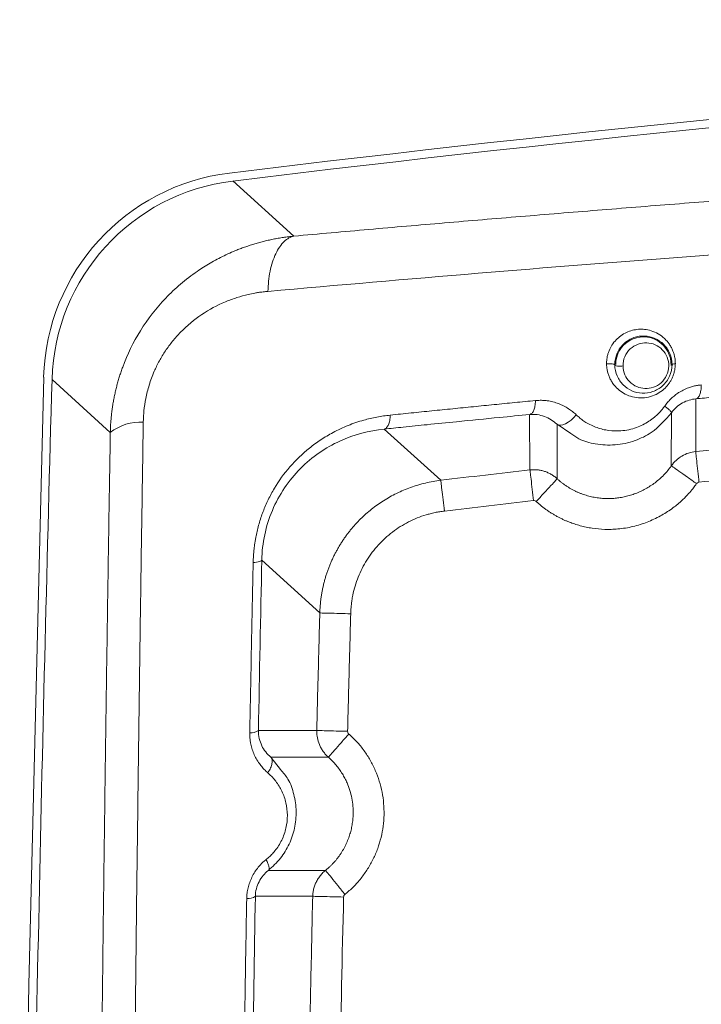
# Model space of a CAD drawing. Header units: millimetres. Extents: x 0 to 594, y 0 to 420.
# Tile 42 of 76: x 63 to 75, y 355 to 372. Entities that reach past the tile are written whole.
import ezdxf

# ---------------------------------------------------------------- set-up
doc = ezdxf.new("R2010")
doc.units = ezdxf.units.MM

msp = doc.modelspace()

# ---------------------------------------------------------------- linework, layer by layer
at = {"color": 7, "linetype": 'Continuous', "lineweight": 15}
for p, q in [((68.209, 368.386), (67.141, 369.35)), ((65.002, 364.951), (63.984, 365.881)), ((65.002, 364.951), (63.984, 365.881)), ((75.232, 365.542), (75.228, 364.621)), ((72.333, 364.3), (72.327, 365.269)), ((74.805, 365.298), (74.802, 364.371)), ((72.809, 364.144), (72.805, 365.097)), ((69.785, 365.013), (70.775, 364.118)), ((67.647, 362.724), (68.661, 361.799)), ((68.608, 359.744), (67.589, 359.744)), ((68.812, 359.278), (67.804, 359.278)), ((68.761, 357.299), (67.763, 357.299)), ((68.537, 356.846), (67.536, 356.846))]:
    msp.add_line(p, q, dxfattribs=at)
at = {"color": 8, "linetype": 'Continuous', "lineweight": 15}
for p, q in [((72.805, 365.097), (73.045, 364.938)), ((67.976, 359.06), (67.804, 359.278))]:
    msp.add_line(p, q, dxfattribs=at)
at = {"color": 7, "linetype": 'Continuous', "lineweight": 15, "flags": 128}
for points in [[(63.419, 346.109), (63.581, 355.299), (63.838, 365.921)], [(72.805, 365.097), (72.831, 365.083), (72.866, 365.08), (72.908, 365.088), (72.954, 365.107), (73.002, 365.135), (73.051, 365.171), (73.098, 365.215), (73.141, 365.262)]]:
    msp.add_lwpolyline(points, dxfattribs=at)
at = {"color": 7, "linetype": 'Continuous', "lineweight": 15}
for centre, radius, start, end in [((115.729, -27.691), 400.147, 91.72163, 96.98266), ((115.707, -27.691), 400, 91.71913, 96.97386), ((67.533, 365.819), 3.697, 96.9827, 178.4105), ((74.314, 366.14), 0.484, 358.0902, 180), ((1563.407, 324.309), 1500, 178.41187, 179.113368), ((65.522, 364.312), 0.824, 86.105, 129.1203), ((67.458, 359.927), 0.224, 264.747, 305.5182), ((67.406, 357.041), 0.234, 264.8409, 303.7402)]:
    msp.add_arc(centre, radius, start, end, dxfattribs=at)
msp.add_ellipse((67.587, 365.772), major_axis=(-2.669, 2.429), ratio=0.997615, start_param=5.573707, end_param=6.99259, dxfattribs=at)
at = {"color": 8, "linetype": 'Continuous', "lineweight": 15}
for points, knots in [([(68.209, 368.386), (68.644, 368.425), (69.516, 368.503), (70.837, 368.617), (72.167, 368.729), (73.508, 368.839), (74.859, 368.947), (76.281, 369.057), (77.625, 369.157), (78.891, 369.248), (80.013, 369.327), (81.14, 369.404), (82.273, 369.478), (83.411, 369.551), (84.554, 369.621), (85.702, 369.69), (87.23, 369.777), (89.143, 369.881), (91.475, 369.996), (93.909, 370.106), (96.452, 370.209), (99.133, 370.303), (101.552, 370.378), (103.101, 370.413), (103.707, 370.427)], [0, 0, 0, 0, 0.039882, 0.079733, 0.119561, 0.159376, 0.19919, 0.23901, 0.284114, 0.31631, 0.348491, 0.38066, 0.412824, 0.444987, 0.477155, 0.509332, 0.541524, 0.605021, 0.668444, 0.734122, 0.804795, 0.875763, 0.95136, 1, 1, 1, 1]), ([(67.755, 367.421), (68.973, 367.527), (71.373, 367.737), (75.021, 368.026), (78.619, 368.29), (82.163, 368.527), (85.64, 368.739), (89.04, 368.925), (92.587, 369.096), (96.312, 369.248), (100.083, 369.376), (102.555, 369.437), (103.707, 369.465)], [0, 0, 0, 0, 0.109662, 0.216012, 0.319062, 0.418823, 0.515305, 0.608518, 0.698473, 0.80398, 0.90866, 1, 1, 1, 1]), ([(67.119, 368.103), (67.144, 368.113), (67.193, 368.135), (67.269, 368.165), (67.347, 368.193), (67.426, 368.22), (67.507, 368.246), (67.589, 368.27), (67.673, 368.293), (67.759, 368.313), (67.846, 368.332), (67.934, 368.349), (68.025, 368.364), (68.116, 368.376), (68.178, 368.383), (68.209, 368.386)], [0, 0, 0, 0, 0.070515, 0.142088, 0.214722, 0.288419, 0.363184, 0.439018, 0.515923, 0.593903, 0.67296, 0.753096, 0.834314, 0.916614, 1, 1, 1, 1])]:
    msp.add_open_spline(points, degree=3, knots=knots, dxfattribs=at)
at = {"color": 7, "linetype": 'Continuous', "lineweight": 15}
for points, knots in [([(68.209, 368.386), (68.151, 368.374), (68.093, 368.343), (67.984, 368.24), (67.934, 368.168), (67.85, 367.99), (67.816, 367.884), (67.77, 367.658), (67.758, 367.538), (67.755, 367.421)], [0, 0, 0, 0, 0.25, 0.25, 0.5, 0.5, 0.75, 0.75, 1, 1, 1, 1]), ([(65.002, 364.951), (65.003, 364.98), (65.004, 365.036), (65.009, 365.12), (65.016, 365.204), (65.025, 365.288), (65.035, 365.372), (65.048, 365.454), (65.063, 365.537), (65.079, 365.619), (65.098, 365.7), (65.118, 365.781), (65.14, 365.861), (65.164, 365.94), (65.19, 366.019), (65.287, 366.294), (65.511, 366.752), (65.879, 367.225), (66.228, 367.555), (66.455, 367.729), (66.631, 367.845), (66.747, 367.916), (66.867, 367.982), (66.991, 368.046), (67.076, 368.084), (67.119, 368.103)], [0, 0, 0, 0, 0.021001, 0.041936, 0.062808, 0.083619, 0.104371, 0.125067, 0.14571, 0.166302, 0.186845, 0.207342, 0.227797, 0.24821, 0.268586, 0.288926, 0.463583, 0.642276, 0.732086, 0.824633, 0.858625, 0.893152, 0.928219, 0.963834, 1, 1, 1, 1]), ([(65.578, 365.134), (65.578, 365.146), (65.579, 365.178), (65.582, 365.244), (65.591, 365.371), (65.619, 365.556), (65.678, 365.789), (65.747, 365.976), (65.811, 366.115), (65.874, 366.236), (65.964, 366.384), (66.067, 366.524), (66.157, 366.63), (66.316, 366.801), (66.593, 367.03), (66.935, 367.213), (67.21, 367.314), (67.383, 367.361), (67.508, 367.387), (67.596, 367.402), (67.672, 367.412), (67.727, 367.418), (67.755, 367.421)], [0, 0, 0, 0, 0.009915, 0.027103, 0.055331, 0.115968, 0.182197, 0.252816, 0.280273, 0.308203, 0.365327, 0.42384, 0.453514, 0.483404, 0.621984, 0.762174, 0.828215, 0.890551, 0.927732, 0.947738, 0.973855, 1, 1, 1, 1]), ([(73.671, 366.153), (73.671, 366.163), (73.671, 366.182), (73.673, 366.211), (73.676, 366.24), (73.682, 366.279), (73.694, 366.326), (73.719, 366.399), (73.763, 366.486), (73.833, 366.574), (73.92, 366.649), (74.016, 366.705), (74.121, 366.743), (74.228, 366.76), (74.339, 366.758), (74.456, 366.734), (74.575, 366.682), (74.668, 366.613), (74.731, 366.547), (74.771, 366.494), (74.804, 366.439), (74.83, 366.381), (74.85, 366.322), (74.863, 366.266), (74.871, 366.21), (74.871, 366.174), (74.872, 366.156)], [0, 0, 0, 0, 0.01477, 0.029396, 0.043919, 0.058383, 0.087793, 0.117091, 0.172511, 0.232191, 0.285193, 0.346279, 0.404201, 0.462532, 0.522382, 0.587903, 0.661454, 0.738913, 0.779413, 0.811864, 0.847417, 0.882736, 0.913764, 0.944465, 0.972303, 1, 1, 1, 1]), ([(73.814, 366.136), (73.814, 366.205), (73.828, 366.275), (73.884, 366.405), (73.926, 366.463), (74.028, 366.556), (74.087, 366.59), (74.209, 366.633), (74.273, 366.642), (74.461, 366.634), (74.58, 366.582), (74.713, 366.449), (74.749, 366.395), (74.8, 366.274), (74.814, 366.207), (74.814, 366.138)], [0, 0, 0, 0, 0.125, 0.125, 0.25, 0.25, 0.375, 0.375, 0.5, 0.5, 0.75, 0.75, 0.875, 0.875, 1, 1, 1, 1]), ([(73.958, 366.116), (73.957, 366.171), (73.967, 366.227), (74.011, 366.33), (74.044, 366.377), (74.125, 366.452), (74.172, 366.48), (74.271, 366.516), (74.323, 366.523), (74.475, 366.517), (74.573, 366.474), (74.679, 366.364), (74.709, 366.319), (74.748, 366.221), (74.758, 366.166), (74.757, 366.111)], [0, 0, 0, 0, 0.125, 0.125, 0.25, 0.25, 0.375, 0.375, 0.5, 0.5, 0.75, 0.75, 0.875, 0.875, 1, 1, 1, 1]), ([(74.872, 366.156), (74.872, 366.145), (74.871, 366.124), (74.868, 366.092), (74.864, 366.061), (74.858, 366.03), (74.851, 365.999), (74.839, 365.962), (74.822, 365.918), (74.798, 365.868), (74.769, 365.821), (74.721, 365.757), (74.646, 365.684), (74.534, 365.613), (74.404, 365.567), (74.262, 365.553), (74.123, 365.571), (73.996, 365.619), (73.89, 365.69), (73.813, 365.767), (73.761, 365.839), (73.727, 365.902), (73.702, 365.963), (73.684, 366.026), (73.673, 366.089), (73.671, 366.132), (73.671, 366.153)], [0, 0, 0, 0, 0.016177, 0.032199, 0.048121, 0.063997, 0.079883, 0.095835, 0.123126, 0.150552, 0.178386, 0.206443, 0.269858, 0.337831, 0.41183, 0.490184, 0.570137, 0.647043, 0.718564, 0.78437, 0.827969, 0.864467, 0.900513, 0.934158, 0.967182, 1, 1, 1, 1]), ([(73.671, 366.153), (73.683, 366.155), (73.699, 366.156), (73.734, 366.156), (73.752, 366.155), (73.783, 366.151), (73.796, 366.148), (73.811, 366.142), (73.814, 366.139), (73.814, 366.136)], [0, 0, 0, 0, 0.25, 0.25, 0.5, 0.5, 0.75, 0.75, 1, 1, 1, 1]), ([(74.814, 366.138), (74.814, 366.07), (74.799, 366), (74.742, 365.872), (74.699, 365.814), (74.598, 365.723), (74.539, 365.689), (74.417, 365.646), (74.353, 365.638), (74.167, 365.646), (74.049, 365.698), (73.917, 365.83), (73.881, 365.882), (73.829, 366.001), (73.815, 366.068), (73.814, 366.136)], [0, 0, 0, 0, 0.125, 0.125, 0.25, 0.25, 0.375, 0.375, 0.5, 0.5, 0.75, 0.75, 0.875, 0.875, 1, 1, 1, 1]), ([(73.958, 366.116), (73.945, 366.114), (73.929, 366.113), (73.895, 366.113), (73.877, 366.114), (73.845, 366.117), (73.833, 366.12), (73.817, 366.126), (73.814, 366.13), (73.814, 366.132)], [0, 0, 0, 0, 0.25, 0.25, 0.5, 0.5, 0.75, 0.75, 1, 1, 1, 1]), ([(74.757, 366.111), (74.755, 366.058), (74.743, 366.003), (74.697, 365.904), (74.663, 365.859), (74.584, 365.788), (74.537, 365.761), (74.44, 365.727), (74.39, 365.72), (74.241, 365.727), (74.146, 365.768), (74.04, 365.873), (74.011, 365.915), (73.97, 366.01), (73.958, 366.062), (73.958, 366.116)], [0, 0, 0, 0, 0.125, 0.125, 0.25, 0.25, 0.375, 0.375, 0.5, 0.5, 0.75, 0.75, 0.875, 0.875, 1, 1, 1, 1]), ([(74.872, 366.156), (74.853, 366.154), (74.838, 366.151), (74.818, 366.145), (74.814, 366.141), (74.814, 366.138)], [0, 0, 0, 0, 0.5, 0.5, 1, 1, 1, 1]), ([(74.687, 365.416), (74.695, 365.427), (74.71, 365.449), (74.736, 365.48), (74.762, 365.51), (74.79, 365.538), (74.819, 365.565), (74.849, 365.591), (74.88, 365.615), (74.913, 365.639), (74.963, 365.671), (75.033, 365.708), (75.114, 365.741), (75.189, 365.763), (75.257, 365.778), (75.302, 365.783), (75.325, 365.785)], [0, 0, 0, 0, 0.050734, 0.101277, 0.151757, 0.202298, 0.253026, 0.304068, 0.355544, 0.407574, 0.460273, 0.588793, 0.717969, 0.810621, 0.904451, 1, 1, 1, 1]), ([(75.232, 365.542), (75.331, 365.551), (75.548, 365.571), (75.902, 365.602), (76.314, 365.639), (76.822, 365.684), (77.364, 365.731), (77.879, 365.775), (78.18, 365.801), (78.309, 365.812)], [0, 0, 0, 0, 0.097167, 0.212915, 0.347242, 0.50015, 0.708632, 0.875249, 1, 1, 1, 1]), ([(75.232, 365.542), (75.246, 365.545), (75.259, 365.553), (75.282, 365.58), (75.292, 365.598), (75.307, 365.637), (75.313, 365.661), (75.323, 365.718), (75.325, 365.751), (75.325, 365.785)], [0, 0, 0, 0, 0.25, 0.25, 0.5, 0.5, 0.75, 0.75, 1, 1, 1, 1]), ([(69.891, 365.257), (70.012, 365.27), (70.255, 365.294), (70.619, 365.332), (70.982, 365.368), (71.344, 365.405), (71.706, 365.441), (72.067, 365.477), (72.308, 365.5), (72.428, 365.512)], [0, 0, 0, 0, 0.144727, 0.28883, 0.43231, 0.575167, 0.717401, 0.859012, 1, 1, 1, 1]), ([(72.328, 365.268), (72.343, 365.271), (72.357, 365.28), (72.381, 365.307), (72.391, 365.325), (72.408, 365.364), (72.415, 365.388), (72.425, 365.445), (72.428, 365.477), (72.428, 365.512)], [0, 0, 0, 0, 0.25, 0.25, 0.5, 0.5, 0.75, 0.75, 1, 1, 1, 1]), ([(72.428, 365.512), (72.442, 365.513), (72.469, 365.515), (72.511, 365.516), (72.553, 365.516), (72.594, 365.513), (72.655, 365.506), (72.735, 365.49), (72.83, 365.46), (72.921, 365.42), (73.002, 365.373), (73.076, 365.321), (73.12, 365.282), (73.141, 365.262)], [0, 0, 0, 0, 0.052821, 0.105706, 0.158752, 0.212056, 0.265713, 0.395174, 0.524802, 0.651128, 0.777878, 0.889124, 1, 1, 1, 1]), ([(73.141, 365.262), (73.152, 365.252), (73.173, 365.233), (73.206, 365.205), (73.24, 365.178), (73.275, 365.153), (73.329, 365.119), (73.404, 365.078), (73.503, 365.037), (73.605, 365.007), (73.744, 364.981), (73.897, 364.976), (74.059, 364.999), (74.188, 365.036), (74.306, 365.086), (74.393, 365.136), (74.458, 365.181), (74.505, 365.219), (74.554, 365.261), (74.601, 365.31), (74.646, 365.361), (74.673, 365.398), (74.687, 365.416)], [0, 0, 0, 0, 0.02543, 0.050799, 0.076141, 0.101495, 0.126897, 0.189813, 0.252979, 0.315663, 0.378116, 0.50209, 0.582165, 0.659201, 0.72756, 0.79467, 0.82516, 0.855433, 0.891902, 0.928026, 0.963995, 1, 1, 1, 1]), ([(74.805, 365.298), (74.805, 365.299), (74.805, 365.301), (74.804, 365.306), (74.803, 365.308), (74.797, 365.317), (74.791, 365.324), (74.771, 365.344), (74.759, 365.356), (74.727, 365.384), (74.708, 365.4), (74.687, 365.416)], [0, 0, 0, 0, 0.125, 0.125, 0.25, 0.25, 0.5, 0.5, 0.75, 0.75, 1, 1, 1, 1]), ([(74.805, 365.298), (74.856, 365.371), (74.923, 365.43), (75.071, 365.512), (75.152, 365.535), (75.232, 365.542)], [0, 0, 0, 0, 0.5, 0.5, 1, 1, 1, 1]), ([(67.497, 362.68), (67.498, 362.703), (67.499, 362.747), (67.503, 362.814), (67.509, 362.88), (67.516, 362.947), (67.525, 363.012), (67.535, 363.078), (67.557, 363.194), (67.597, 363.359), (67.668, 363.573), (67.758, 363.78), (67.903, 364.05), (68.133, 364.367), (68.418, 364.641), (68.678, 364.83), (68.904, 364.964), (69.155, 365.081), (69.374, 365.156), (69.542, 365.199), (69.657, 365.224), (69.773, 365.243), (69.851, 365.252), (69.891, 365.257)], [0, 0, 0, 0, 0.016977, 0.033846, 0.050621, 0.067315, 0.083942, 0.100517, 0.117053, 0.17249, 0.227951, 0.284711, 0.341452, 0.457501, 0.579742, 0.644664, 0.711135, 0.789619, 0.86881, 0.90111, 0.933706, 0.966652, 1, 1, 1, 1]), ([(69.785, 365.013), (69.895, 365.025), (70.146, 365.05), (70.568, 365.093), (71.129, 365.15), (71.725, 365.209), (72.152, 365.251), (72.328, 365.268)], [0, 0, 0, 0, 0.131477, 0.298224, 0.500245, 0.793808, 1, 1, 1, 1]), ([(69.785, 365.013), (69.801, 365.016), (69.816, 365.025), (69.841, 365.053), (69.852, 365.07), (69.869, 365.11), (69.877, 365.134), (69.887, 365.19), (69.89, 365.223), (69.891, 365.257)], [0, 0, 0, 0, 0.25, 0.25, 0.5, 0.5, 0.75, 0.75, 1, 1, 1, 1]), ([(72.328, 365.268), (72.416, 365.276), (72.504, 365.264), (72.666, 365.205), (72.741, 365.158), (72.805, 365.097)], [0, 0, 0, 0, 0.5, 0.5, 1, 1, 1, 1]), ([(73.045, 364.938), (73.092, 364.904), (73.219, 364.81), (73.488, 364.744), (73.821, 364.721), (74.156, 364.795), (74.511, 364.965), (74.694, 365.172), (74.805, 365.298)], [0, 0, 0, 0, 0.088947, 0.243162, 0.422348, 0.602743, 0.759854, 1, 1, 1, 1]), ([(66.156, 270.231), (66.15, 270.476), (66.136, 270.965), (66.116, 271.699), (66.096, 272.434), (66.076, 273.168), (66.056, 273.902), (66.037, 274.636), (66.018, 275.371), (65.999, 276.105), (65.981, 276.839), (65.962, 277.573), (65.944, 278.307), (65.926, 279.041), (65.909, 279.775), (65.892, 280.509), (65.875, 281.243), (65.858, 281.977), (65.841, 282.71), (65.825, 283.444), (65.809, 284.177), (65.793, 284.911), (65.778, 285.644), (65.762, 286.377), (65.747, 287.11), (65.733, 287.843), (65.718, 288.576), (65.704, 289.308), (65.69, 290.041), (65.676, 290.773), (65.663, 291.505), (65.649, 292.237), (65.636, 292.969), (65.624, 293.7), (65.611, 294.432), (65.599, 295.163), (65.587, 295.894), (65.575, 296.625), (65.564, 297.356), (65.552, 298.086), (65.541, 298.816), (65.531, 299.546), (65.52, 300.276), (65.51, 301.006), (65.5, 301.735), (65.49, 302.464), (65.481, 303.193), (65.472, 303.922), (65.463, 304.65), (65.454, 305.378), (65.446, 306.106), (65.437, 306.834), (65.429, 307.561), (65.422, 308.288), (65.414, 309.015), (65.407, 309.742), (65.4, 310.468), (65.393, 311.194), (65.387, 311.919), (65.381, 312.645), (65.375, 313.37), (65.369, 314.094), (65.364, 314.819), (65.358, 315.543), (65.353, 316.267), (65.349, 316.99), (65.344, 317.713), (65.34, 318.436), (65.336, 319.158), (65.332, 319.88), (65.329, 320.602), (65.325, 321.323), (65.322, 322.044), (65.32, 322.764), (65.317, 323.485), (65.315, 324.204), (65.313, 324.924), (65.311, 325.643), (65.309, 326.361), (65.308, 327.08), (65.307, 327.797), (65.306, 328.515), (65.306, 329.232), (65.305, 329.948), (65.305, 330.664), (65.305, 331.38), (65.305, 332.095), (65.306, 332.81), (65.307, 333.524), (65.308, 334.238), (65.309, 334.952), (65.311, 335.665), (65.313, 336.377), (65.315, 337.089), (65.317, 337.801), (65.319, 338.512), (65.322, 339.223), (65.325, 339.933), (65.328, 340.642), (65.331, 341.352), (65.335, 342.06), (65.339, 342.768), (65.343, 343.476), (65.347, 344.183), (65.352, 344.89), (65.356, 345.596), (65.361, 346.301), (65.367, 347.006), (65.372, 347.711), (65.378, 348.415), (65.384, 349.118), (65.39, 349.821), (65.396, 350.523), (65.402, 351.225), (65.409, 351.926), (65.416, 352.627), (65.423, 353.327), (65.431, 354.026), (65.438, 354.725), (65.446, 355.423), (65.454, 356.121), (65.462, 356.818), (65.471, 357.515), (65.48, 358.21), (65.488, 358.906), (65.498, 359.6), (65.507, 360.294), (65.516, 360.988), (65.526, 361.68), (65.536, 362.372), (65.546, 363.064), (65.557, 363.755), (65.567, 364.445), (65.574, 364.904), (65.578, 365.134)], [0, 0, 0, 0, 0.007776, 0.015549, 0.023319, 0.031086, 0.03885, 0.046611, 0.054369, 0.062125, 0.069877, 0.077626, 0.085373, 0.093116, 0.100856, 0.108593, 0.116328, 0.124059, 0.131787, 0.139512, 0.147234, 0.154953, 0.162669, 0.170382, 0.178092, 0.185798, 0.193502, 0.201202, 0.2089, 0.216594, 0.224285, 0.231973, 0.239658, 0.24734, 0.255018, 0.262694, 0.270366, 0.278036, 0.285702, 0.293365, 0.301025, 0.308682, 0.316336, 0.323987, 0.331635, 0.33928, 0.346921, 0.35456, 0.362195, 0.369828, 0.377457, 0.385083, 0.392706, 0.400326, 0.407943, 0.415557, 0.423168, 0.430776, 0.438381, 0.445983, 0.453582, 0.461177, 0.46877, 0.476359, 0.483946, 0.491529, 0.49911, 0.506687, 0.514261, 0.521832, 0.5294, 0.536965, 0.544527, 0.552086, 0.559642, 0.567195, 0.574744, 0.582291, 0.589834, 0.597375, 0.604912, 0.612446, 0.619977, 0.627506, 0.635031, 0.642553, 0.650071, 0.657587, 0.6651, 0.67261, 0.680116, 0.68762, 0.69512, 0.702618, 0.710112, 0.717603, 0.725092, 0.732577, 0.740059, 0.747538, 0.755014, 0.762487, 0.769957, 0.777424, 0.784887, 0.792348, 0.799806, 0.80726, 0.814712, 0.82216, 0.829606, 0.837048, 0.844488, 0.851924, 0.859357, 0.866788, 0.874215, 0.881639, 0.88906, 0.896478, 0.903892, 0.911304, 0.918713, 0.926118, 0.93352, 0.940919, 0.948316, 0.955708, 0.963098, 0.970485, 0.977868, 0.985249, 0.992626, 1, 1, 1, 1]), ([(65.565, 270.352), (65.558, 270.581), (65.546, 271.038), (65.526, 271.724), (65.507, 272.41), (65.489, 273.097), (65.47, 273.783), (65.452, 274.47), (65.434, 275.158), (65.416, 275.845), (65.398, 276.533), (65.38, 277.22), (65.363, 277.908), (65.346, 278.597), (65.329, 279.285), (65.313, 279.974), (65.296, 280.663), (65.28, 281.352), (65.264, 282.042), (65.249, 282.731), (65.233, 283.421), (65.218, 284.111), (65.203, 284.802), (65.188, 285.492), (65.173, 286.183), (65.159, 286.874), (65.145, 287.565), (65.131, 288.256), (65.117, 288.948), (65.104, 289.64), (65.09, 290.332), (65.077, 291.025), (65.065, 291.717), (65.052, 292.41), (65.04, 293.103), (65.027, 293.796), (64.985, 296.284), (64.918, 300.568), (64.841, 306.648), (64.782, 312.724), (64.748, 317.693), (64.73, 321.554), (64.718, 325.18), (64.711, 329.686), (64.717, 335.032), (64.737, 340.339), (64.769, 345.513), (64.812, 350.582), (64.853, 354.345), (64.885, 356.889), (64.902, 358.229), (64.92, 359.57), (64.939, 360.913), (64.959, 362.258), (64.98, 363.604), (64.995, 364.502), (65.002, 364.951)], [0, 0, 0, 0, 0.0072862, 0.0145721, 0.0218578, 0.0291433, 0.0364287, 0.0437141, 0.0509995, 0.0582848, 0.0655703, 0.0728559, 0.0801416, 0.0874276, 0.0947138, 0.1020003, 0.1092872, 0.1165745, 0.1238622, 0.1311505, 0.1384392, 0.1457286, 0.1530185, 0.1603092, 0.1676005, 0.1748927, 0.1821856, 0.1894795, 0.1967742, 0.2040699, 0.2113665, 0.2186643, 0.2259631, 0.233263, 0.2405642, 0.2478665, 0.2551702, 0.3191862, 0.383115, 0.4469873, 0.5108338, 0.5398617, 0.5688538, 0.6253218, 0.6822567, 0.738031, 0.7935381, 0.8466101, 0.8994481, 0.9137154, 0.9280145, 0.9423457, 0.9567095, 0.9711063, 0.9855363, 1, 1, 1, 1]), ([(65.565, 270.352), (65.558, 270.581), (65.546, 271.038), (65.526, 271.724), (65.507, 272.41), (65.489, 273.097), (65.47, 273.783), (65.452, 274.47), (65.434, 275.158), (65.416, 275.845), (65.398, 276.533), (65.38, 277.22), (65.363, 277.908), (65.346, 278.597), (65.329, 279.285), (65.313, 279.974), (65.296, 280.663), (65.28, 281.352), (65.264, 282.042), (65.249, 282.731), (65.233, 283.421), (65.218, 284.111), (65.203, 284.802), (65.188, 285.492), (65.173, 286.183), (65.159, 286.874), (65.145, 287.565), (65.131, 288.256), (65.117, 288.948), (65.104, 289.64), (65.09, 290.332), (65.077, 291.025), (65.065, 291.717), (65.052, 292.41), (65.04, 293.103), (65.027, 293.796), (64.985, 296.284), (64.918, 300.568), (64.841, 306.648), (64.782, 312.724), (64.748, 317.693), (64.73, 321.554), (64.718, 325.18), (64.711, 329.686), (64.717, 335.032), (64.737, 340.339), (64.769, 345.513), (64.812, 350.582), (64.853, 354.345), (64.885, 356.889), (64.902, 358.229), (64.92, 359.57), (64.939, 360.913), (64.959, 362.258), (64.98, 363.604), (64.995, 364.502), (65.002, 364.951)], [0, 0, 0, 0, 0.0072862, 0.0145721, 0.0218578, 0.0291433, 0.0364287, 0.0437141, 0.0509995, 0.0582848, 0.0655703, 0.0728559, 0.0801416, 0.0874276, 0.0947138, 0.1020003, 0.1092872, 0.1165745, 0.1238622, 0.1311505, 0.1384392, 0.1457286, 0.1530185, 0.1603092, 0.1676005, 0.1748927, 0.1821856, 0.1894795, 0.1967742, 0.2040699, 0.2113665, 0.2186643, 0.2259631, 0.233263, 0.2405642, 0.2478665, 0.2551702, 0.3191862, 0.383115, 0.4469873, 0.5108338, 0.5398617, 0.5688538, 0.6253218, 0.6822567, 0.738031, 0.7935381, 0.8466101, 0.8994481, 0.9137154, 0.9280145, 0.9423457, 0.9567095, 0.9711063, 0.9855363, 1, 1, 1, 1]), ([(67.648, 362.724), (67.651, 362.871), (67.668, 363.019), (67.729, 363.311), (67.774, 363.454), (67.949, 363.867), (68.119, 364.117), (68.425, 364.425), (68.535, 364.517), (68.766, 364.678), (68.887, 364.746), (69.261, 364.918), (69.523, 364.987), (69.785, 365.013)], [0, 0, 0, 0, 0.125, 0.125, 0.25, 0.25, 0.5, 0.5, 0.625, 0.625, 0.75, 0.75, 1, 1, 1, 1]), ([(74.802, 364.371), (74.851, 364.44), (74.915, 364.499), (75.061, 364.585), (75.144, 364.612), (75.228, 364.621)], [0, 0, 0, 0, 0.5, 0.5, 1, 1, 1, 1]), ([(75.228, 364.621), (75.228, 364.619), (75.23, 364.605), (75.235, 364.551), (75.24, 364.509), (75.251, 364.405), (75.258, 364.343), (75.272, 364.213), (75.279, 364.146), (75.285, 364.084)], [0, 0, 0, 0, 0.25, 0.25, 0.5, 0.5, 0.75, 0.75, 1, 1, 1, 1]), ([(72.809, 364.144), (72.821, 364.133), (72.847, 364.11), (72.887, 364.077), (72.928, 364.046), (72.97, 364.017), (73.014, 363.989), (73.058, 363.964), (73.102, 363.94), (73.148, 363.918), (73.194, 363.898), (73.241, 363.88), (73.288, 363.863), (73.336, 363.849), (73.384, 363.836), (73.432, 363.825), (73.48, 363.816), (73.529, 363.809), (73.577, 363.804), (73.626, 363.8), (73.675, 363.799), (73.723, 363.799), (73.771, 363.8), (73.833, 363.805), (73.909, 363.814), (73.999, 363.832), (74.088, 363.856), (74.178, 363.886), (74.266, 363.923), (74.352, 363.967), (74.436, 364.018), (74.518, 364.075), (74.596, 364.139), (74.67, 364.21), (74.74, 364.287), (74.781, 364.343), (74.802, 364.371)], [0, 0, 0, 0, 0.022862, 0.04565, 0.068358, 0.090979, 0.113509, 0.135949, 0.158302, 0.18057, 0.202756, 0.224859, 0.24688, 0.268821, 0.290682, 0.312463, 0.334166, 0.355792, 0.37734, 0.398811, 0.420205, 0.44152, 0.462756, 0.483913, 0.523612, 0.563906, 0.604801, 0.646295, 0.688387, 0.731072, 0.774352, 0.818237, 0.862735, 0.907859, 0.953621, 1, 1, 1, 1]), ([(74.802, 364.371), (74.803, 364.37), (74.814, 364.363), (74.858, 364.332), (74.891, 364.308), (74.977, 364.247), (75.029, 364.211), (75.136, 364.135), (75.191, 364.096), (75.243, 364.059)], [0, 0, 0, 0, 0.25, 0.25, 0.5, 0.5, 0.75, 0.75, 1, 1, 1, 1]), ([(75.285, 364.084), (75.54, 364.111), (76.048, 364.165), (76.815, 364.245), (77.588, 364.324), (78.106, 364.376), (78.366, 364.401)], [0, 0, 0, 0, 0.247777, 0.495554, 0.746665, 1, 1, 1, 1]), ([(72.333, 364.299), (72.345, 364.3), (72.367, 364.303), (72.411, 364.304), (72.465, 364.301), (72.527, 364.291), (72.588, 364.275), (72.648, 364.252), (72.705, 364.222), (72.759, 364.187), (72.792, 364.159), (72.809, 364.144)], [0, 0, 0, 0, 0.065848, 0.133155, 0.254516, 0.376702, 0.499713, 0.623548, 0.748207, 0.873691, 1, 1, 1, 1]), ([(72.333, 364.299), (72.334, 364.297), (72.335, 364.284), (72.341, 364.229), (72.346, 364.187), (72.358, 364.083), (72.365, 364.021), (72.38, 363.892), (72.388, 363.825), (72.395, 363.763)], [0, 0, 0, 0, 0.25, 0.25, 0.5, 0.5, 0.75, 0.75, 1, 1, 1, 1]), ([(68.661, 361.799), (68.662, 361.822), (68.664, 361.868), (68.669, 361.936), (68.675, 362.003), (68.684, 362.071), (68.694, 362.138), (68.706, 362.204), (68.721, 362.27), (68.736, 362.335), (68.754, 362.399), (68.773, 362.463), (68.794, 362.526), (68.817, 362.588), (68.841, 362.649), (68.867, 362.709), (68.894, 362.769), (68.923, 362.827), (68.954, 362.885), (68.985, 362.941), (69.018, 362.996), (69.053, 363.051), (69.089, 363.104), (69.126, 363.156), (69.164, 363.207), (69.204, 363.256), (69.245, 363.304), (69.3, 363.367), (69.373, 363.443), (69.466, 363.53), (69.564, 363.613), (69.667, 363.69), (69.774, 363.763), (69.887, 363.83), (70.003, 363.891), (70.124, 363.946), (70.248, 363.994), (70.376, 364.036), (70.506, 364.071), (70.639, 364.099), (70.73, 364.111), (70.775, 364.118)], [0, 0, 0, 0, 0.020045, 0.040025, 0.05994, 0.079788, 0.099572, 0.11929, 0.138943, 0.15853, 0.178052, 0.197509, 0.2169, 0.236226, 0.255487, 0.274682, 0.293812, 0.312877, 0.331876, 0.350811, 0.36968, 0.388484, 0.407223, 0.425896, 0.444505, 0.463048, 0.481526, 0.499939, 0.536817, 0.573958, 0.611365, 0.649036, 0.686971, 0.725171, 0.763637, 0.802367, 0.841363, 0.880624, 0.92015, 0.959942, 1, 1, 1, 1]), ([(70.775, 364.117), (70.775, 364.115), (70.777, 364.101), (70.783, 364.047), (70.788, 364.005), (70.801, 363.901), (70.808, 363.839), (70.823, 363.71), (70.831, 363.643), (70.839, 363.581)], [0, 0, 0, 0, 0.25, 0.25, 0.5, 0.5, 0.75, 0.75, 1, 1, 1, 1]), ([(72.809, 364.144), (72.808, 364.143), (72.799, 364.134), (72.762, 364.094), (72.734, 364.063), (72.663, 363.986), (72.62, 363.94), (72.531, 363.844), (72.485, 363.794), (72.442, 363.748)], [0, 0, 0, 0, 0.25, 0.25, 0.5, 0.5, 0.75, 0.75, 1, 1, 1, 1]), ([(72.443, 363.748), (72.457, 363.735), (72.486, 363.709), (72.53, 363.671), (72.576, 363.636), (72.622, 363.601), (72.669, 363.569), (72.718, 363.538), (72.767, 363.508), (72.817, 363.48), (72.867, 363.454), (72.918, 363.429), (72.97, 363.406), (73.034, 363.381), (73.114, 363.352), (73.21, 363.323), (73.313, 363.298), (73.455, 363.272), (73.602, 363.259), (73.753, 363.259), (73.874, 363.266), (74.001, 363.282), (74.132, 363.308), (74.26, 363.343), (74.421, 363.4), (74.608, 363.487), (74.805, 363.612), (74.961, 363.739), (75.077, 363.853), (75.155, 363.943), (75.207, 364.009), (75.233, 364.046), (75.243, 364.059)], [0, 0, 0, 0, 0.018261, 0.036477, 0.054647, 0.072769, 0.090842, 0.108865, 0.126836, 0.144756, 0.162623, 0.180439, 0.198205, 0.21592, 0.245048, 0.278107, 0.311148, 0.344189, 0.414002, 0.449961, 0.486373, 0.52832, 0.570294, 0.611915, 0.6528, 0.731513, 0.805394, 0.872114, 0.92078, 0.957981, 0.984387, 1, 1, 1, 1]), ([(69.201, 361.785), (69.201, 361.803), (69.203, 361.84), (69.207, 361.895), (69.212, 361.953), (69.222, 362.025), (69.241, 362.133), (69.276, 362.271), (69.331, 362.427), (69.4, 362.579), (69.509, 362.772), (69.644, 362.95), (69.802, 363.108), (69.93, 363.215), (70.066, 363.31), (70.211, 363.392), (70.361, 363.461), (70.488, 363.506), (70.593, 363.535), (70.673, 363.554), (70.757, 363.57), (70.811, 363.577), (70.839, 363.581)], [0, 0, 0, 0, 0.020801, 0.041606, 0.062415, 0.087084, 0.124226, 0.186128, 0.248504, 0.311211, 0.374094, 0.499956, 0.562953, 0.625898, 0.688757, 0.751457, 0.813836, 0.875747, 0.903454, 0.937571, 0.968789, 1, 1, 1, 1]), ([(67.438, 359.703), (67.443, 359.952), (67.452, 360.451), (67.467, 361.196), (67.482, 361.939), (67.492, 362.434), (67.497, 362.68)], [0, 0, 0, 0, 0.251098, 0.501464, 0.751098, 1, 1, 1, 1]), ([(67.648, 362.724), (67.646, 362.715), (67.632, 362.705), (67.578, 362.69), (67.539, 362.684), (67.497, 362.68)], [0, 0, 0, 0, 0.5, 0.5, 1, 1, 1, 1]), ([(68.608, 359.744), (68.616, 360.086), (68.634, 360.772), (68.652, 361.457), (68.661, 361.799)], [0, 0, 0, 0, 0.500242, 1, 1, 1, 1]), ([(68.661, 361.799), (68.663, 361.799), (68.677, 361.799), (68.732, 361.797), (68.773, 361.796), (68.878, 361.793), (68.941, 361.792), (69.071, 361.788), (69.138, 361.786), (69.201, 361.785)], [0, 0, 0, 0, 0.25, 0.25, 0.5, 0.5, 0.75, 0.75, 1, 1, 1, 1]), ([(69.147, 359.73), (69.156, 360.072), (69.173, 360.757), (69.192, 361.442), (69.201, 361.785)], [0, 0, 0, 0, 0.499647, 1, 1, 1, 1]), ([(67.804, 359.278), (67.74, 359.332), (67.686, 359.399), (67.61, 359.557), (67.587, 359.649), (67.589, 359.744)], [0, 0, 0, 0, 0.5, 0.5, 1, 1, 1, 1]), ([(68.811, 359.278), (68.803, 359.285), (68.786, 359.301), (68.763, 359.325), (68.74, 359.351), (68.72, 359.378), (68.7, 359.407), (68.683, 359.437), (68.667, 359.467), (68.641, 359.525), (68.615, 359.612), (68.607, 359.695), (68.608, 359.738), (68.608, 359.744)], [0, 0, 0, 0, 0.064828, 0.12982, 0.194975, 0.260294, 0.325775, 0.391421, 0.457229, 0.523201, 0.753785, 0.971132, 1, 1, 1, 1]), ([(68.608, 359.744), (68.61, 359.743), (68.626, 359.743), (68.682, 359.742), (68.722, 359.741), (68.822, 359.738), (68.881, 359.737), (69.009, 359.733), (69.078, 359.732), (69.147, 359.73)], [0, 0, 0, 0, 0.25, 0.25, 0.5, 0.5, 0.75, 0.75, 1, 1, 1, 1]), ([(67.753, 359.005), (67.742, 359.015), (67.72, 359.034), (67.689, 359.065), (67.66, 359.097), (67.632, 359.131), (67.594, 359.181), (67.55, 359.25), (67.506, 359.34), (67.473, 359.432), (67.454, 359.514), (67.443, 359.584), (67.438, 359.643), (67.438, 359.683), (67.438, 359.703)], [0, 0, 0, 0, 0.058834, 0.117061, 0.174791, 0.232134, 0.289204, 0.42109, 0.550164, 0.669078, 0.786279, 0.857976, 0.929084, 1, 1, 1, 1]), ([(68.811, 359.278), (68.812, 359.279), (68.82, 359.289), (68.856, 359.329), (68.884, 359.361), (68.953, 359.439), (68.995, 359.487), (69.081, 359.585), (69.126, 359.636), (69.168, 359.683)], [0, 0, 0, 0, 0.25, 0.25, 0.5, 0.5, 0.75, 0.75, 1, 1, 1, 1]), ([(69.099, 356.879), (69.108, 356.886), (69.135, 356.907), (69.185, 356.952), (69.249, 357.011), (69.317, 357.084), (69.403, 357.185), (69.5, 357.323), (69.598, 357.498), (69.676, 357.682), (69.754, 357.938), (69.797, 358.269), (69.769, 358.603), (69.704, 358.861), (69.634, 359.048), (69.545, 359.226), (69.454, 359.367), (69.374, 359.471), (69.301, 359.555), (69.233, 359.624), (69.183, 359.669), (69.168, 359.683)], [0, 0, 0, 0, 0.010725, 0.031883, 0.063476, 0.09247, 0.125815, 0.188077, 0.250815, 0.31373, 0.376495, 0.501333, 0.626004, 0.688574, 0.751221, 0.813603, 0.875405, 0.908388, 0.937181, 0.979931, 1, 1, 1, 1]), ([(67.804, 359.278), (67.816, 359.266), (67.824, 359.249), (67.831, 359.21), (67.83, 359.188), (67.822, 359.144), (67.815, 359.119), (67.79, 359.064), (67.774, 359.034), (67.753, 359.005)], [0, 0, 0, 0, 0.25, 0.25, 0.5, 0.5, 0.75, 0.75, 1, 1, 1, 1]), ([(68.761, 357.299), (68.774, 357.31), (68.801, 357.333), (68.84, 357.368), (68.876, 357.404), (68.911, 357.441), (68.945, 357.48), (68.976, 357.52), (69.006, 357.56), (69.034, 357.602), (69.061, 357.645), (69.085, 357.688), (69.108, 357.732), (69.129, 357.776), (69.148, 357.821), (69.166, 357.866), (69.181, 357.912), (69.195, 357.958), (69.207, 358.004), (69.218, 358.051), (69.226, 358.097), (69.233, 358.144), (69.238, 358.19), (69.242, 358.236), (69.245, 358.314), (69.242, 358.422), (69.223, 358.561), (69.188, 358.697), (69.146, 358.813), (69.1, 358.91), (69.056, 358.988), (69.005, 359.065), (68.947, 359.14), (68.883, 359.212), (68.836, 359.255), (68.812, 359.278)], [0, 0, 0, 0, 0.023207, 0.046292, 0.069246, 0.092066, 0.114755, 0.137317, 0.159754, 0.182067, 0.204259, 0.22633, 0.248283, 0.270117, 0.291834, 0.313432, 0.334911, 0.356271, 0.377511, 0.398632, 0.419632, 0.440512, 0.461274, 0.481916, 0.50244, 0.564237, 0.626359, 0.6888, 0.751547, 0.790864, 0.831004, 0.871975, 0.913792, 0.956474, 1, 1, 1, 1]), ([(67.763, 357.299), (67.837, 357.366), (67.981, 357.498), (68.135, 357.755), (68.231, 358.036), (68.26, 358.335), (68.216, 358.627), (68.131, 358.885), (68.022, 359.007), (67.976, 359.06)], [0, 0, 0, 0, 0.151659, 0.296997, 0.441708, 0.589967, 0.740005, 0.888722, 1, 1, 1, 1]), ([(67.722, 357.487), (67.733, 357.496), (67.756, 357.514), (67.788, 357.544), (67.819, 357.574), (67.849, 357.606), (67.891, 357.657), (67.943, 357.729), (67.997, 357.827), (68.041, 357.931), (68.082, 358.075), (68.103, 358.263), (68.081, 358.446), (68.042, 358.584), (68.002, 358.682), (67.952, 358.774), (67.9, 358.85), (67.85, 358.911), (67.803, 358.96), (67.77, 358.99), (67.753, 359.005)], [0, 0, 0, 0, 0.025344, 0.050442, 0.075354, 0.100136, 0.124847, 0.187293, 0.249224, 0.311347, 0.373456, 0.497615, 0.622241, 0.684474, 0.747688, 0.810189, 0.873636, 0.915345, 0.95741, 1, 1, 1, 1]), ([(67.385, 356.807), (67.385, 356.817), (67.386, 356.838), (67.388, 356.868), (67.391, 356.904), (67.398, 356.945), (67.411, 357.01), (67.435, 357.09), (67.475, 357.184), (67.525, 357.273), (67.578, 357.345), (67.628, 357.402), (67.673, 357.447), (67.706, 357.473), (67.722, 357.487)], [0, 0, 0, 0, 0.038935, 0.077474, 0.115679, 0.175598, 0.236041, 0.363733, 0.49126, 0.620005, 0.751026, 0.833061, 0.915891, 1, 1, 1, 1]), ([(67.763, 357.299), (67.77, 357.306), (67.774, 357.315), (67.776, 357.339), (67.775, 357.353), (67.769, 357.384), (67.763, 357.401), (67.747, 357.441), (67.736, 357.463), (67.722, 357.487)], [0, 0, 0, 0, 0.25, 0.25, 0.5, 0.5, 0.75, 0.75, 1, 1, 1, 1]), ([(67.536, 356.846), (67.537, 356.889), (67.542, 356.934), (67.564, 357.02), (67.579, 357.062), (67.64, 357.18), (67.697, 357.248), (67.763, 357.299)], [0, 0, 0, 0, 0.25, 0.25, 0.5, 0.5, 1, 1, 1, 1]), ([(68.537, 356.846), (68.538, 356.858), (68.539, 356.881), (68.543, 356.916), (68.549, 356.951), (68.557, 356.987), (68.568, 357.021), (68.58, 357.056), (68.595, 357.09), (68.612, 357.123), (68.632, 357.156), (68.653, 357.187), (68.677, 357.218), (68.703, 357.247), (68.731, 357.274), (68.751, 357.291), (68.761, 357.299)], [0, 0, 0, 0, 0.067064, 0.134799, 0.203206, 0.272284, 0.342034, 0.412455, 0.483548, 0.555313, 0.627749, 0.700856, 0.774635, 0.849085, 0.924207, 1, 1, 1, 1]), ([(68.761, 357.299), (68.762, 357.298), (68.77, 357.288), (68.804, 357.246), (68.83, 357.214), (68.896, 357.132), (68.935, 357.083), (69.017, 356.981), (69.06, 356.928), (69.099, 356.879)], [0, 0, 0, 0, 0.25, 0.25, 0.5, 0.5, 0.75, 0.75, 1, 1, 1, 1]), ([(67.333, 353.715), (67.338, 353.974), (67.346, 354.491), (67.358, 355.265), (67.371, 356.037), (67.38, 356.551), (67.385, 356.807)], [0, 0, 0, 0, 0.251016, 0.501354, 0.751016, 1, 1, 1, 1]), ([(68.469, 353.751), (68.48, 354.267), (68.502, 355.299), (68.526, 356.331), (68.537, 356.846)], [0, 0, 0, 0, 0.500393, 1, 1, 1, 1]), ([(68.537, 356.846), (68.54, 356.846), (68.553, 356.846), (68.608, 356.844), (68.65, 356.843), (68.755, 356.841), (68.817, 356.839), (68.948, 356.836), (69.015, 356.835), (69.077, 356.833)], [0, 0, 0, 0, 0.25, 0.25, 0.5, 0.5, 0.75, 0.75, 1, 1, 1, 1])]:
    msp.add_open_spline(points, degree=3, knots=knots, dxfattribs=at)
for points in [[(75.228, 364.621), (76.256, 364.731), (77.284, 364.837), (78.313, 364.939)], [(70.775, 364.118), (71.294, 364.18), (71.814, 364.24), (72.333, 364.3)], [(75.243, 364.059), (75.253, 364.073), (75.268, 364.082), (75.285, 364.084)], [(70.839, 363.581), (71.357, 363.643), (71.876, 363.703), (72.395, 363.763)], [(72.395, 363.763), (72.412, 363.765), (72.43, 363.759), (72.443, 363.748)], [(67.589, 359.744), (67.608, 360.738), (67.628, 361.731), (67.648, 362.724)], [(69.168, 359.683), (69.154, 359.695), (69.147, 359.712), (69.147, 359.73)], [(67.485, 353.751), (67.501, 354.784), (67.518, 355.815), (67.536, 356.846)], [(69.008, 353.74), (69.03, 354.771), (69.053, 355.802), (69.077, 356.833)], [(69.077, 356.833), (69.077, 356.851), (69.086, 356.868), (69.099, 356.879)]]:
    msp.add_open_spline(points, degree=3, dxfattribs=at)

doc.saveas('drawing.dxf')
